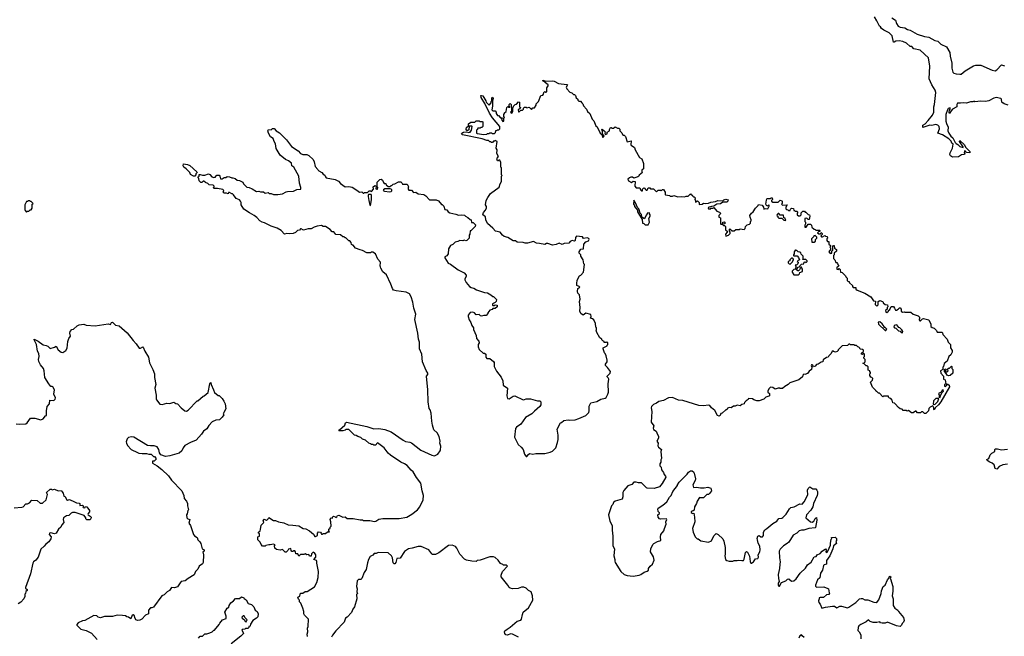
# Model space of a CAD drawing. Extents: x 2323203 to 2567568, y 883585 to 1022917.
# Tile 101 of 256: x 2452003 to 2465054, y 987157 to 995330. Entities that reach past the tile are written whole.
import ezdxf

# ---------------------------------------------------------------- set-up
doc = ezdxf.new("R2010")
doc.units = 0

msp = doc.modelspace()

# ---------------------------------------------------------------- linework, layer by layer
at = {"layer": '0CON10XD'}
for points in [[(2464303, 994135), (2464278, 994075), (2464279, 993985), (2464286, 993956), (2464312, 993905), (2464306, 993856), (2464319, 993825), (2464344, 993784), (2464373, 993763), (2464403, 993703), (2464417, 993687), (2464436, 993676), (2464465, 993647), (2464510, 993635), (2464510, 993645), (2464458, 993715), (2464465, 993730), (2464525, 993670), (2464540, 993640), (2464598, 993585), (2464597, 993563), (2464555, 993570), (2464538, 993588), (2464525, 993590), (2464520, 993565), (2464530, 993555), (2464528, 993542), (2464485, 993538), (2464445, 993510), (2464368, 993508), (2464340, 993525), (2464333, 993543), (2464337, 993563), (2464367, 993625), (2464375, 993680), (2464358, 993695), (2464348, 993718), (2464319, 993749), (2464235, 993803), (2464174, 993824), (2464194, 993885), (2464190, 993915), (2464175, 993933), (2464145, 993939), (2464095, 993929), (2464065, 993931), (2463972, 993902), (2463975, 993930), (2464005, 993948), (2464046, 993994), (2464100, 994065), (2464119, 994105), (2464119, 994175), (2464128, 994205), (2464148, 994365), (2464139, 994395), (2464095, 994466), (2464060, 994545), (2464069, 994715), (2464050, 994825), (2463937, 994925), (2463853, 994943), (2463830, 994975), (2463805, 994973), (2463757, 995017), (2463709, 995039), (2463660, 995050), (2463614, 995046), (2463595, 995030), (2463585, 995030), (2463566, 995116), (2463527, 995157), (2463455, 995191), (2463427, 995215), (2463414, 995234), (2463398, 995245), (2463366, 995316), (2463335, 995370)], [(2463563, 995354), (2463612, 995322), (2463625, 995278), (2463647, 995245), (2463673, 995233), (2463735, 995224), (2463770, 995200), (2463805, 995191), (2463899, 995139), (2463995, 995106), (2464055, 995099), (2464135, 995053), (2464175, 995047), (2464214, 995005), (2464289, 994969), (2464330, 994895), (2464336, 994846), (2464360, 994755), (2464357, 994687), (2464372, 994635), (2464385, 994622), (2464415, 994613), (2464465, 994607), (2464480, 994610), (2464536, 994654), (2464645, 994720), (2464675, 994729), (2464745, 994726), (2464891, 994661), (2464935, 994654), (2464953, 994665), (2465015, 994730), (2465055, 994717)], [(2458609, 989699), (2458652, 989665), (2458677, 989635), (2458695, 989572), (2458715, 989540), (2458725, 989540), (2458750, 989570), (2458765, 989578), (2458805, 989570), (2458845, 989580), (2458965, 989580), (2459035, 989598), (2459065, 989612), (2459108, 989655), (2459132, 989725), (2459140, 989765), (2459140, 989825), (2459128, 989902), (2459170, 989985), (2459185, 989990), (2459215, 990018), (2459275, 990028), (2459295, 990022), (2459365, 990028), (2459415, 990042), (2459505, 990083), (2459535, 990108), (2459546, 990125), (2459553, 990145), (2459552, 990208), (2459575, 990250), (2459655, 990269), (2459705, 990298), (2459765, 990312), (2459778, 990322), (2459799, 990365), (2459806, 990395), (2459802, 990505), (2459810, 990565), (2459804, 990584), (2459792, 990595), (2459792, 990605), (2459828, 990645), (2459832, 990665), (2459795, 990720), (2459768, 990745), (2459768, 990765), (2459788, 990795), (2459790, 990815), (2459778, 990875), (2459762, 990905), (2459753, 990915), (2459737, 990965), (2459738, 990982), (2459790, 991005), (2459790, 991015), (2459800, 991025), (2459800, 991045), (2459785, 991060), (2459775, 991050), (2459752, 991052), (2459750, 991065), (2459732, 991072), (2459720, 991085), (2459720, 991095), (2459694, 991114), (2459652, 991182), (2459642, 991215), (2459650, 991225), (2459650, 991245), (2459640, 991255), (2459637, 991305), (2459615, 991352), (2459597, 991367), (2459570, 991375), (2459578, 991395), (2459573, 991423), (2459505, 991440), (2459473, 991413), (2459440, 991435), (2459427, 991467), (2459430, 991515), (2459422, 991595), (2459432, 991625), (2459422, 991682), (2459402, 991705), (2459398, 991725), (2459400, 991765), (2459428, 991785), (2459420, 991795), (2459390, 991805), (2459388, 991835), (2459393, 991877), (2459422, 991935), (2459440, 991945), (2459477, 991983), (2459490, 992085), (2459480, 992095), (2459470, 992145), (2459440, 992195), (2459440, 992215), (2459420, 992235), (2459420, 992255), (2459442, 992288), (2459478, 992292), (2459480, 992355), (2459506, 992384), (2459542, 992398), (2459550, 992415), (2459548, 992428), (2459525, 992437), (2459475, 992430), (2459465, 992450), (2459385, 992460), (2459370, 992445), (2459367, 992403), (2459357, 992393), (2459325, 992402), (2459301, 992389), (2459282, 992368), (2459218, 992362), (2459195, 992348), (2459155, 992370), (2459112, 992348), (2459065, 992342), (2459005, 992362), (2458985, 992362), (2458965, 992352), (2458895, 992362), (2458855, 992370), (2458815, 992390), (2458732, 992368), (2458705, 992368), (2458675, 992378), (2458595, 992382), (2458577, 992397), (2458545, 992398), (2458472, 992442), (2458425, 992458), (2458402, 992475), (2458370, 992515), (2458310, 992525), (2458276, 992566), (2458205, 992630), (2458183, 992675), (2458178, 992718), (2458142, 992745), (2458150, 992775), (2458178, 992805), (2458192, 992835), (2458190, 992855), (2458178, 992875), (2458188, 992935), (2458207, 992975), (2458243, 993025), (2458358, 993112), (2458370, 993155), (2458390, 993185), (2458390, 993255), (2458398, 993265), (2458390, 993275), (2458390, 993365), (2458380, 993375), (2458380, 993435), (2458368, 993468), (2458355, 993470), (2458345, 993460), (2458335, 993460), (2458328, 993485), (2458330, 993495), (2458350, 993515), (2458328, 993555), (2458332, 993605), (2458320, 993625), (2458330, 993715), (2458305, 993730), (2458295, 993720), (2458282, 993718), (2458268, 993702), (2458255, 993700), (2458245, 993710), (2458235, 993710), (2458215, 993730), (2458195, 993730), (2458135, 993752), (2457872, 993805), (2457858, 993815), (2457864, 993826), (2457885, 993838), (2457925, 993842), (2457955, 993833), (2457965, 993840), (2457975, 993840), (2457990, 993865), (2458000, 993915), (2457995, 993920), (2457962, 993918), (2457958, 993872), (2457945, 993860), (2457932, 993862), (2457920, 993875), (2457920, 993885), (2457925, 993900), (2457950, 993925), (2457952, 993948), (2457985, 993970), (2458035, 993970), (2458055, 993990), (2458095, 993990), (2458105, 993980), (2458135, 993980), (2458140, 993975), (2458140, 993915), (2458128, 993902), (2458115, 993900), (2458105, 993890), (2458075, 993890), (2458070, 993885), (2458070, 993875), (2458060, 993865), (2458060, 993825), (2458065, 993822), (2458155, 993810), (2458195, 993812), (2458205, 993820), (2458225, 993820), (2458235, 993830), (2458255, 993830), (2458265, 993820), (2458295, 993820), (2458310, 993835), (2458315, 993860), (2458325, 993860), (2458335, 993870), (2458355, 993870), (2458368, 993885), (2458366, 993915), (2458268, 994028), (2458231, 994091), (2458170, 994220), (2458118, 994298), (2458116, 994324), (2458125, 994327), (2458140, 994320), (2458182, 994255), (2458187, 994235), (2458225, 994198), (2458252, 994228), (2458252, 994245), (2458260, 994255), (2458260, 994295), (2458265, 994302), (2458275, 994300), (2458279, 994285), (2458268, 994255), (2458271, 994185), (2458263, 994135), (2458275, 994123), (2458305, 994120), (2458320, 994105), (2458320, 994085), (2458335, 994060), (2458348, 994058), (2458375, 994030), (2458398, 994028), (2458390, 994005), (2458405, 993980), (2458420, 993985), (2458420, 994025), (2458430, 994035), (2458420, 994045), (2458420, 994075), (2458430, 994085), (2458430, 994095), (2458450, 994115), (2458460, 994165), (2458475, 994180), (2458485, 994170), (2458498, 994172), (2458490, 994185), (2458490, 994205), (2458505, 994220), (2458518, 994208), (2458520, 994115), (2458510, 994105), (2458525, 994090), (2458540, 994115), (2458540, 994165), (2458550, 994175), (2458550, 994185), (2458572, 994208), (2458588, 994212), (2458615, 994240), (2458630, 994235), (2458630, 994175), (2458640, 994165), (2458638, 994152), (2458610, 994135), (2458615, 994110), (2458625, 994110), (2458645, 994130), (2458668, 994132), (2458680, 994145), (2458682, 994158), (2458695, 994170), (2458715, 994170), (2458725, 994160), (2458755, 994170), (2458785, 994140), (2458805, 994160), (2458828, 994162), (2458850, 994195), (2458850, 994215), (2458880, 994245), (2458910, 994325), (2458935, 994330), (2458948, 994342), (2458950, 994365), (2458962, 994378), (2458975, 994370), (2458990, 994375), (2458990, 994425), (2459010, 994455), (2459008, 994465), (2458971, 994491), (2458958, 994508), (2458940, 994515), (2458935, 994527), (2458976, 994516), (2459065, 994520), (2459086, 994516), (2459145, 994486), (2459255, 994470), (2459262, 994465), (2459248, 994435), (2459254, 994414), (2459295, 994370), (2459322, 994362), (2459345, 994340), (2459358, 994338), (2459370, 994325), (2459380, 994295), (2459400, 994275), (2459400, 994265), (2459415, 994250), (2459435, 994250), (2459455, 994230), (2459468, 994215), (2459475, 994190), (2459518, 994145), (2459531, 994111), (2459558, 994085), (2459592, 994012), (2459615, 993988), (2459641, 993925), (2459658, 993908), (2459698, 993825), (2459718, 993808), (2459730, 993775), (2459738, 993772), (2459748, 993785), (2459728, 993818), (2459730, 993855), (2459720, 993865), (2459720, 993875), (2459725, 993880), (2459752, 993855), (2459762, 993842), (2459760, 993825), (2459765, 993810), (2459790, 993815), (2459792, 993838), (2459820, 993855), (2459820, 993875), (2459835, 993900), (2459845, 993900), (2459855, 993890), (2459875, 993890), (2459895, 993910), (2459925, 993890), (2459945, 993890), (2459957, 993877), (2459960, 993855), (2459985, 993830), (2459995, 993810), (2460005, 993800), (2460015, 993800), (2460035, 993780), (2460055, 993710), (2460106, 993726), (2460103, 993673), (2460108, 993665), (2460152, 993635), (2460163, 993603), (2460218, 993505), (2460250, 993485), (2460270, 993425), (2460270, 993355), (2460250, 993335), (2460250, 993315), (2460260, 993305), (2460215, 993268), (2460210, 993255), (2460195, 993248), (2460145, 993230), (2460125, 993242), (2460105, 993243), (2460084, 993236), (2460062, 993215), (2460072, 993192), (2460113, 993173), (2460135, 993190), (2460160, 993185), (2460158, 993125), (2460175, 993100), (2460225, 993100), (2460230, 993075), (2460245, 993060), (2460258, 993062), (2460260, 993085), (2460275, 993100), (2460288, 993098), (2460292, 993082), (2460305, 993070), (2460318, 993072), (2460335, 993100), (2460355, 993100), (2460365, 993090), (2460405, 993090), (2460445, 993050), (2460465, 993070), (2460495, 993070), (2460505, 993060), (2460522, 993078), (2460535, 993080), (2460560, 993045), (2460560, 993015), (2460565, 993010), (2460615, 993000), (2460625, 992992), (2460655, 992992), (2460675, 993000), (2460725, 992982), (2460775, 992988), (2460815, 992982), (2460835, 992990), (2460865, 992990), (2460895, 993020), (2460905, 993010), (2460915, 993010), (2460920, 992995), (2460935, 992980), (2460945, 992980), (2460958, 992968), (2460950, 992945), (2460960, 992935), (2460962, 992912), (2460988, 992928), (2461010, 992905), (2461010, 992885), (2461015, 992882), (2461050, 992885), (2461065, 992900), (2461095, 992894), (2461135, 992898), (2461165, 992913), (2461225, 992922)], [(2465105, 994198), (2465053, 994213), (2465035, 994230), (2465025, 994230), (2465020, 994235), (2465018, 994275), (2465010, 994285), (2464945, 994299), (2464915, 994290), (2464850, 994255), (2464806, 994244), (2464745, 994248), (2464665, 994242), (2464655, 994248), (2464635, 994240), (2464605, 994243), (2464555, 994223), (2464515, 994230), (2464472, 994222), (2464435, 994223), (2464426, 994205), (2464426, 994174), (2464368, 994142), (2464338, 994105), (2464335, 994090), (2464325, 994090), (2464323, 994105), (2464328, 994132), (2464338, 994145), (2464335, 994160), (2464310, 994155), (2464303, 994135)], [(2456515, 988702), (2456545, 988700), (2456555, 988690), (2456645, 988690), (2456705, 988680), (2456725, 988682), (2456765, 988708), (2456815, 988718), (2457035, 988720), (2457135, 988738), (2457202, 988775), (2457278, 988835), (2457306, 988874), (2457352, 988965), (2457357, 989023), (2457337, 989085), (2457320, 989185), (2457261, 989261), (2457220, 989335), (2457190, 989360), (2457141, 989421), (2457103, 989445), (2457053, 989465), (2456917, 989557), (2456885, 989586), (2456833, 989655), (2456745, 989720), (2456732, 989708), (2456725, 989690), (2456695, 989690), (2456685, 989700), (2456665, 989700), (2456655, 989710), (2456630, 989715), (2456587, 989757), (2456545, 989770), (2456525, 989790), (2456483, 989803), (2456465, 989820), (2456442, 989822), (2456428, 989838), (2456365, 989900), (2456325, 989900), (2456315, 989890), (2456285, 989882), (2456232, 989882), (2456240, 989895), (2456312, 989955), (2456323, 989987), (2456335, 989997), (2456605, 989937), (2456698, 989908), (2456765, 989913), (2456845, 989900), (2456925, 989866), (2457086, 989756), (2457115, 989741), (2457175, 989729), (2457195, 989719), (2457320, 989625), (2457465, 989558), (2457501, 989549), (2457545, 989572), (2457578, 989615), (2457582, 989625), (2457583, 989675), (2457574, 989715), (2457577, 989745), (2457561, 989805), (2457535, 989852), (2457494, 989895), (2457474, 989955), (2457468, 990008), (2457456, 990115), (2457445, 990160), (2457430, 990175), (2457418, 990265), (2457414, 990424), (2457393, 990605), (2457412, 990625), (2457412, 990645), (2457389, 990679), (2457343, 990793), (2457332, 990895), (2457302, 990965), (2457301, 991055), (2457288, 991095), (2457280, 991175), (2457241, 991355), (2457252, 991425), (2457226, 991506), (2457212, 991585), (2457193, 991655), (2457168, 991695), (2457145, 991711), (2457125, 991718), (2456995, 991734), (2456958, 991745), (2456944, 991765), (2456922, 991825), (2456867, 991947), (2456818, 991988), (2456788, 992035), (2456787, 992055), (2456780, 992065), (2456786, 992116), (2456748, 992155), (2456720, 992225), (2456685, 992250), (2456665, 992250), (2456652, 992238), (2456605, 992240), (2456545, 992272), (2456515, 992278), (2456455, 992302), (2456425, 992340), (2456415, 992340), (2456402, 992352), (2456398, 992378), (2456378, 992398), (2456365, 992400), (2456325, 992440), (2456315, 992440), (2456305, 992450), (2456285, 992450), (2456255, 992478), (2456192, 992482), (2456165, 992520), (2456145, 992520), (2456119, 992549), (2456055, 992590), (2456025, 992588), (2456005, 992600), (2455948, 992592), (2455905, 992580), (2455865, 992559), (2455825, 992557), (2455765, 992538), (2455735, 992556), (2455725, 992556), (2455712, 992538), (2455685, 992534), (2455661, 992509), (2455626, 992494), (2455585, 992490), (2455545, 992498), (2455515, 992487), (2455467, 992537), (2455418, 992568), (2455335, 992591), (2455249, 992639), (2455218, 992648), (2455185, 992664), (2455145, 992710), (2455110, 992735), (2455048, 992768), (2454975, 992820), (2454938, 992875), (2454938, 992905), (2454930, 992925), (2454915, 992940), (2454872, 992962), (2454839, 993009), (2454825, 993020), (2454815, 993020), (2454785, 993040), (2454772, 993038), (2454765, 993020), (2454745, 993030), (2454715, 993032), (2454702, 993045), (2454710, 993065), (2454695, 993080), (2454625, 993092), (2454575, 993092), (2454570, 993105), (2454580, 993115), (2454580, 993125), (2454568, 993138), (2454513, 993143), (2454498, 993158), (2454465, 993170), (2454445, 993190), (2454435, 993190), (2454418, 993172), (2454405, 993170), (2454382, 993192), (2454377, 993227), (2454370, 993235), (2454370, 993245), (2454380, 993255), (2454382, 993278), (2454395, 993280), (2454427, 993267), (2454455, 993268), (2454505, 993288), (2454525, 993280), (2454550, 993245), (2454575, 993238), (2454598, 993242), (2454600, 993255), (2454615, 993270), (2454645, 993270), (2454658, 993255), (2454665, 993220), (2454685, 993220), (2454715, 993240), (2454735, 993240), (2454755, 993250), (2454785, 993248), (2454815, 993232), (2454826, 993236), (2454860, 993225), (2454885, 993202), (2454915, 993198), (2454960, 993175), (2454970, 993155), (2455015, 993110), (2455046, 993106), (2455085, 993090), (2455143, 993053), (2455175, 993058), (2455195, 993050), (2455235, 993050), (2455255, 993030), (2455295, 993038), (2455308, 993028), (2455335, 993028), (2455365, 993012), (2455425, 993012), (2455487, 993023), (2455535, 993050), (2455552, 993052), (2455632, 993058), (2455675, 993080), (2455728, 993085), (2455729, 993105), (2455710, 993165), (2455704, 993255), (2455638, 993375), (2455610, 993395), (2455605, 993428), (2455565, 993460), (2455525, 993478), (2455454, 993534), (2455404, 993624), (2455392, 993685), (2455374, 993715), (2455364, 993754), (2455329, 993779), (2455302, 993825), (2455294, 993856), (2455300, 993875), (2455335, 993870), (2455355, 993888), (2455376, 993886), (2455403, 993855), (2455445, 993831), (2455539, 993739), (2455605, 993650), (2455695, 993593), (2455726, 993556), (2455755, 993544), (2455811, 993541), (2455835, 993532), (2455892, 993475), (2455906, 993445), (2455921, 993385), (2455957, 993345), (2455958, 993335), (2455968, 993325), (2456006, 993306), (2456025, 993282), (2456049, 993269), (2456056, 993245), (2456066, 993236), (2456185, 993211), (2456229, 993189), (2456255, 993159), (2456316, 993116), (2456365, 993118), (2456409, 993109), (2456472, 993072), (2456505, 993043), (2456537, 993047), (2456555, 993030), (2456565, 993030), (2456575, 993040), (2456615, 993040), (2456637, 993063), (2456655, 993061), (2456665, 993052), (2456692, 993085), (2456688, 993115), (2456705, 993128), (2456715, 993130), (2456728, 993118), (2456725, 993090), (2456735, 993082), (2456746, 993084), (2456750, 993105), (2456740, 993115), (2456740, 993175), (2456775, 993210), (2456793, 993217), (2456812, 993205), (2456825, 993170), (2456835, 993160), (2456858, 993158), (2456862, 993142), (2456885, 993120), (2456915, 993120), (2456925, 993130), (2456935, 993130), (2456955, 993150), (2456977, 993153), (2457025, 993180), (2457055, 993180), (2457068, 993168), (2457075, 993150), (2457135, 993150), (2457148, 993138), (2457150, 993125), (2457160, 993115), (2457150, 993105), (2457150, 993085), (2457162, 993072), (2457195, 993070), (2457225, 993040), (2457255, 993042), (2457285, 993020), (2457360, 993015), (2457388, 992995), (2457435, 992940), (2457525, 992940), (2457555, 992928), (2457595, 992880), (2457605, 992880), (2457625, 992860), (2457640, 992815), (2457665, 992810), (2457684, 992784), (2457705, 992770), (2457785, 992752), (2457818, 992738), (2457855, 992742), (2457897, 992737), (2457910, 992725), (2457945, 992710), (2457975, 992680), (2457988, 992678), (2457992, 992642), (2458015, 992640), (2458045, 992610), (2458042, 992588), (2457985, 992530), (2457975, 992530), (2457970, 992485), (2457960, 992475), (2457960, 992435), (2457930, 992405), (2457915, 992400), (2457895, 992408), (2457875, 992400), (2457835, 992402), (2457812, 992388), (2457775, 992380), (2457745, 992350), (2457714, 992336), (2457688, 992292), (2457682, 992228), (2457665, 992202), (2457640, 992185), (2457640, 992175), (2457684, 992104), (2457715, 992088), (2457814, 992014), (2457896, 991976), (2457920, 991945), (2457920, 991925), (2457902, 991895), (2457905, 991880), (2457920, 991845), (2457965, 991792), (2457988, 991778), (2458022, 991772), (2458058, 991748), (2458165, 991712), (2458205, 991708), (2458250, 991685), (2458275, 991660), (2458285, 991660), (2458322, 991622), (2458320, 991595), (2458305, 991580), (2458270, 991565), (2458270, 991545), (2458275, 991540), (2458297, 991543), (2458305, 991550), (2458330, 991545), (2458330, 991525), (2458305, 991500), (2458275, 991500), (2458265, 991490), (2458235, 991480), (2458210, 991445), (2458210, 991435), (2458185, 991410), (2458155, 991410), (2458125, 991400), (2458110, 991405), (2458095, 991422), (2458055, 991420), (2458032, 991445), (2458010, 991455), (2457975, 991447), (2457948, 991415), (2457947, 991395), (2457960, 991350), (2457982, 991315), (2457998, 991275), (2458017, 991247), (2458018, 991225), (2458052, 991142), (2458060, 991105), (2458087, 991067), (2458092, 991045), (2458080, 991025), (2458080, 990995), (2458095, 990960), (2458145, 990910), (2458165, 990910), (2458180, 990895), (2458180, 990855), (2458195, 990840), (2458235, 990838), (2458285, 990800), (2458292, 990785), (2458293, 990733), (2458325, 990670), (2458385, 990590), (2458408, 990545), (2458410, 990485), (2458468, 990445), (2458460, 990345), (2458471, 990311), (2458490, 990305), (2458545, 990340), (2458565, 990342), (2458675, 990293), (2458695, 990294), (2458716, 990304), (2458775, 990304), (2458865, 990280), (2458899, 990279), (2458912, 990265), (2458910, 990225), (2458898, 990205), (2458825, 990142), (2458792, 990105), (2458707, 990055), (2458645, 989969), (2458590, 989930), (2458575, 989912), (2458560, 989795), (2458609, 989699)], [(2454325, 993258), (2454305, 993258), (2454265, 993280), (2454260, 993305), (2454210, 993355), (2454180, 993375), (2454170, 993395), (2454175, 993420), (2454229, 993409), (2454256, 993396), (2454350, 993315), (2454357, 993303), (2454338, 993285), (2454337, 993273), (2454325, 993258)], [(2456905, 993047), (2456925, 993053), (2456935, 993060), (2456937, 993077), (2456915, 993088), (2456844, 993086), (2456824, 993076), (2456820, 993065), (2456837, 993057), (2456905, 993047)], [(2452095, 992780), (2452105, 992790), (2452125, 992790), (2452142, 992808), (2452155, 992810), (2452167, 992833), (2452170, 992885), (2452180, 992895), (2452155, 992920), (2452145, 992920), (2452135, 992930), (2452115, 992930), (2452105, 992920), (2452095, 992920), (2452073, 992877), (2452070, 992815), (2452075, 992800), (2452095, 992780)], [(2456655, 992868), (2456667, 992943), (2456666, 993006), (2456662, 993012), (2456628, 993012), (2456622, 993005), (2456622, 992985), (2456629, 992935), (2456642, 992872), (2456655, 992868)], [(2460295, 992610), (2460335, 992612), (2460350, 992645), (2460342, 992695), (2460360, 992725), (2460360, 992745), (2460350, 992755), (2460350, 992765), (2460345, 992770), (2460320, 992765), (2460320, 992755), (2460305, 992740), (2460285, 992690), (2460262, 992702), (2460248, 992718), (2460246, 992746), (2460228, 992765), (2460208, 992825), (2460191, 992841), (2460172, 992895), (2460142, 992938), (2460140, 992885), (2460152, 992865), (2460153, 992853), (2460190, 992805), (2460190, 992785), (2460252, 992682), (2460260, 992635), (2460275, 992630), (2460295, 992610)], [(2461225, 992922), (2461258, 992932), (2461325, 992930), (2461338, 992942), (2461365, 992952), (2461392, 992942), (2461390, 992925), (2461378, 992912), (2461325, 992910), (2461290, 992890), (2461244, 992886), (2461202, 992858), (2461174, 992856), (2461140, 992845), (2461130, 992835), (2461132, 992822), (2461155, 992820), (2461165, 992830), (2461195, 992830), (2461205, 992840), (2461242, 992792), (2461278, 992778), (2461290, 992765), (2461288, 992752), (2461270, 992735), (2461272, 992712), (2461290, 992705), (2461290, 992625), (2461295, 992620), (2461320, 992620), (2461322, 992648), (2461345, 992650), (2461350, 992645), (2461348, 992622), (2461320, 992620), (2461320, 992615), (2461332, 992602), (2461345, 992600), (2461358, 992588), (2461360, 992545), (2461380, 992525), (2461380, 992515), (2461360, 992485), (2461365, 992460), (2461400, 992475), (2461420, 992495), (2461420, 992515), (2461410, 992525), (2461410, 992555), (2461415, 992560), (2461445, 992530), (2461475, 992530), (2461495, 992550), (2461545, 992550), (2461555, 992560), (2461605, 992550), (2461617, 992563), (2461622, 992588), (2461645, 992610), (2461675, 992620), (2461690, 992635), (2461690, 992655), (2461700, 992665), (2461700, 992675), (2461684, 992714), (2461682, 992735), (2461702, 992765), (2461726, 992784), (2461757, 992833), (2461790, 992865), (2461795, 992880), (2461845, 992870), (2461860, 992845), (2461865, 992820), (2461882, 992828), (2461920, 992825), (2461942, 992865), (2461935, 992872), (2461905, 992860), (2461894, 992885), (2461902, 992938), (2461906, 992954), (2461915, 992960), (2461952, 992958), (2461965, 992970), (2461975, 992970), (2461980, 992945), (2461970, 992935), (2461970, 992925), (2461985, 992910), (2462055, 992910), (2462083, 992937), (2462105, 992930), (2462110, 992925), (2462110, 992895), (2462100, 992885), (2462112, 992872), (2462178, 992878), (2462160, 992845), (2462160, 992825), (2462172, 992812), (2462185, 992810), (2462195, 992800), (2462215, 992800), (2462222, 992818), (2462235, 992830), (2462258, 992828), (2462265, 992800), (2462275, 992800), (2462285, 992790), (2462305, 992790), (2462318, 992778), (2462310, 992765), (2462310, 992745), (2462325, 992730), (2462348, 992732), (2462360, 992745), (2462362, 992768), (2462385, 992790), (2462405, 992790), (2462415, 992780), (2462425, 992780), (2462455, 992750), (2462470, 992745), (2462478, 992725), (2462468, 992682), (2462452, 992682), (2462435, 992700), (2462410, 992695), (2462410, 992655), (2462420, 992645), (2462420, 992625), (2462410, 992605), (2462412, 992582), (2462428, 992582), (2462452, 992618), (2462485, 992620), (2462500, 992605), (2462502, 992582), (2462532, 992552), (2462545, 992550), (2462555, 992540), (2462605, 992540), (2462610, 992535), (2462608, 992522), (2462592, 992518), (2462580, 992505), (2462595, 992490), (2462618, 992492), (2462625, 992510), (2462638, 992498), (2462638, 992482), (2462620, 992465), (2462632, 992452), (2462645, 992450), (2462675, 992470), (2462685, 992460), (2462708, 992458), (2462710, 992435), (2462700, 992425), (2462700, 992405), (2462712, 992392), (2462728, 992388), (2462730, 992355), (2462750, 992335), (2462750, 992325), (2462740, 992315), (2462750, 992305), (2462750, 992285), (2462730, 992255), (2462740, 992245), (2462740, 992235), (2462745, 992230), (2462770, 992235), (2462770, 992265), (2462780, 992275), (2462780, 992325), (2462792, 992338), (2462800, 992335), (2462802, 992302), (2462830, 992285), (2462828, 992262), (2462800, 992235), (2462800, 992215), (2462790, 992205), (2462790, 992165), (2462808, 992148), (2462822, 992112), (2462835, 992110), (2462845, 992100), (2462850, 992075), (2462860, 992065), (2462848, 992052), (2462832, 992048), (2462832, 992022), (2462855, 992020), (2462865, 992030), (2462878, 992018), (2462882, 991982), (2462905, 991980), (2462950, 991935), (2462952, 991922), (2462970, 991905), (2462972, 991872), (2462985, 991860), (2462998, 991858), (2463002, 991842), (2463040, 991805), (2463040, 991795), (2463052, 991782), (2463085, 991780), (2463088, 991758), (2463103, 991743), (2463205, 991707), (2463286, 991656), (2463322, 991602), (2463348, 991598), (2463342, 991555), (2463355, 991540), (2463365, 991538), (2463378, 991545), (2463382, 991555), (2463380, 991595), (2463405, 991608), (2463440, 991595), (2463450, 991585), (2463450, 991575), (2463473, 991553), (2463505, 991550), (2463510, 991525), (2463503, 991517), (2463500, 991495), (2463480, 991475), (2463482, 991452), (2463495, 991450), (2463520, 991465), (2463520, 991475), (2463535, 991490), (2463553, 991527), (2463585, 991530), (2463597, 991507), (2463611, 991481), (2463625, 991478), (2463649, 991491), (2463665, 991510), (2463675, 991510), (2463688, 991495), (2463688, 991468), (2463703, 991453), (2463725, 991458), (2463735, 991452), (2463815, 991452), (2463848, 991428), (2463910, 991405), (2463928, 991385), (2463928, 991362), (2463920, 991355), (2463935, 991340), (2463945, 991340), (2463970, 991365), (2463985, 991370), (2464055, 991350), (2464080, 991295), (2464082, 991262), (2464098, 991248), (2464125, 991240), (2464155, 991210), (2464165, 991190), (2464225, 991190), (2464235, 991180), (2464240, 991155), (2464296, 991096), (2464310, 991055), (2464340, 991025), (2464342, 990982), (2464362, 990945), (2464362, 990925), (2464343, 990887), (2464320, 990865), (2464297, 990803), (2464258, 990772), (2464250, 990735), (2464240, 990725), (2464238, 990692), (2464210, 990675), (2464213, 990643), (2464250, 990605), (2464250, 990565), (2464270, 990555), (2464280, 990505), (2464260, 990495), (2464263, 990473), (2464275, 990470), (2464290, 990485), (2464292, 990498), (2464305, 990498), (2464322, 990485), (2464327, 990465), (2464213, 990265), (2464183, 990225), (2464141, 990189), (2464125, 990160), (2464120, 990165), (2464122, 990185), (2464105, 990210), (2464070, 990195), (2464052, 990178), (2464050, 990145), (2464015, 990110), (2463995, 990110), (2463975, 990130), (2463955, 990130), (2463945, 990120), (2463905, 990120), (2463885, 990140), (2463875, 990140), (2463845, 990120), (2463825, 990120), (2463785, 990150), (2463765, 990140), (2463755, 990150), (2463715, 990150), (2463698, 990168), (2463675, 990170), (2463652, 990188), (2463608, 990238), (2463597, 990247), (2463575, 990250), (2463568, 990288), (2463548, 990308), (2463532, 990312), (2463520, 990325), (2463518, 990338), (2463455, 990340), (2463442, 990332), (2463398, 990378), (2463385, 990380), (2463365, 990400), (2463355, 990400), (2463350, 990415), (2463305, 990460), (2463280, 990525), (2463308, 990552), (2463310, 990575), (2463298, 990588), (2463285, 990590), (2463270, 990615), (2463270, 990635), (2463280, 990645), (2463280, 990655), (2463270, 990665), (2463270, 990675), (2463250, 990685), (2463248, 990728), (2463235, 990740), (2463222, 990742), (2463198, 990768), (2463180, 990775), (2463198, 990782), (2463210, 990795), (2463210, 990825), (2463190, 990845), (2463190, 990855), (2463200, 990865), (2463200, 990895), (2463195, 990900), (2463185, 990900), (2463175, 990890), (2463160, 990895), (2463162, 990908), (2463188, 990932), (2463188, 990948), (2463175, 990960), (2463142, 990962), (2463138, 990978), (2463125, 990990), (2463112, 990992), (2463095, 991010), (2463073, 991013), (2463065, 991020), (2463015, 991022), (2463005, 991030), (2462992, 991028), (2462975, 991010), (2462903, 991007), (2462850, 990955), (2462850, 990945), (2462838, 990932), (2462818, 990922), (2462792, 990932), (2462785, 990940), (2462772, 990938), (2462760, 990905), (2462730, 990875), (2462720, 990855), (2462698, 990852), (2462665, 990830), (2462652, 990828), (2462650, 990795), (2462625, 990790), (2462585, 990762), (2462565, 990760), (2462545, 990738), (2462525, 990730), (2462515, 990750), (2462507, 990757), (2462500, 990755), (2462492, 990745), (2462502, 990722), (2462500, 990695), (2462467, 990673), (2462445, 990642), (2462412, 990628), (2462395, 990630), (2462383, 990617), (2462380, 990595), (2462330, 990555), (2462212, 990518), (2462190, 990495), (2462145, 990470), (2462115, 990442), (2462085, 990440), (2462077, 990447), (2462055, 990448), (2462015, 990432), (2461986, 990456), (2461955, 990460), (2461950, 990455), (2461933, 990437), (2461920, 990405), (2461920, 990395), (2461940, 990375), (2461942, 990345), (2461935, 990338), (2461895, 990328), (2461865, 990302), (2461805, 990278), (2461775, 990278), (2461735, 990290), (2461716, 990306), (2461665, 990310), (2461660, 990295), (2461632, 990278), (2461610, 990255), (2461605, 990240), (2461575, 990230), (2461555, 990213), (2461515, 990220), (2461485, 990207), (2461465, 990208), (2461435, 990187), (2461405, 990188), (2461380, 990175), (2461375, 990160), (2461365, 990160), (2461315, 990116), (2461295, 990110), (2461287, 990083), (2461275, 990073), (2461254, 990084), (2461215, 990150), (2461174, 990184), (2461150, 990215), (2461135, 990220), (2461065, 990213), (2461005, 990218), (2460795, 990282), (2460735, 990288), (2460655, 990322), (2460605, 990318), (2460535, 990283), (2460475, 990270), (2460445, 990248), (2460405, 990230), (2460379, 990201), (2460373, 990185), (2460383, 990135), (2460373, 989995), (2460409, 989945), (2460400, 989915), (2460405, 989900), (2460440, 989875), (2460448, 989855)], [(2462155, 992670), (2462160, 992675), (2462150, 992685), (2462148, 992698), (2462130, 992705), (2462128, 992738), (2462085, 992740), (2462065, 992760), (2462055, 992760), (2462042, 992748), (2462040, 992735), (2462050, 992725), (2462052, 992712), (2462065, 992700), (2462105, 992700), (2462132, 992672), (2462155, 992670)], [(2462535, 992380), (2462550, 992395), (2462550, 992415), (2462570, 992435), (2462568, 992448), (2462545, 992470), (2462530, 992465), (2462530, 992455), (2462500, 992425), (2462502, 992382), (2462535, 992380)], [(2462325, 991950), (2462338, 991962), (2462342, 991978), (2462378, 991992), (2462380, 992025), (2462370, 992035), (2462368, 992048), (2462355, 992050), (2462340, 992015), (2462328, 992002), (2462315, 992000), (2462300, 992015), (2462302, 992028), (2462322, 992048), (2462338, 992052), (2462342, 992068), (2462365, 992090), (2462398, 992092), (2462402, 992118), (2462415, 992120), (2462428, 992112), (2462440, 992125), (2462440, 992135), (2462425, 992150), (2462382, 992152), (2462390, 992165), (2462390, 992195), (2462362, 992222), (2462358, 992238), (2462345, 992250), (2462322, 992252), (2462305, 992270), (2462295, 992270), (2462285, 992280), (2462270, 992255), (2462270, 992225), (2462260, 992215), (2462260, 992205), (2462265, 992200), (2462308, 992198), (2462328, 992178), (2462340, 992145), (2462322, 992138), (2462310, 992125), (2462320, 992115), (2462318, 992092), (2462305, 992080), (2462280, 992075), (2462290, 992065), (2462288, 992022), (2462262, 992018), (2462240, 991995), (2462240, 991985), (2462265, 991950), (2462325, 991950)], [(2462215, 992090), (2462248, 992122), (2462250, 992135), (2462260, 992145), (2462260, 992155), (2462245, 992170), (2462232, 992168), (2462210, 992145), (2462210, 992135), (2462190, 992125), (2462190, 992105), (2462202, 992092), (2462215, 992090)], [(2452463, 990423), (2452443, 990463), (2452435, 990470), (2452415, 990470), (2452388, 990505), (2452338, 990585), (2452326, 990676), (2452317, 990705), (2452278, 990755), (2452258, 990798), (2452252, 990825), (2452262, 990865), (2452257, 990905), (2452238, 990938), (2452226, 991025), (2452194, 991085), (2452194, 991096), (2452248, 991068), (2452315, 991020), (2452355, 991012), (2452375, 991002), (2452405, 990973), (2452465, 990990), (2452485, 991003), (2452515, 990953), (2452554, 990924), (2452575, 990918), (2452616, 990944), (2452632, 990975), (2452643, 991065), (2452656, 991104), (2452678, 991135), (2452667, 991175), (2452672, 991198), (2452695, 991222), (2452715, 991230), (2452765, 991272), (2452793, 991287), (2452855, 991292), (2452885, 991282), (2453003, 991273), (2453175, 991300), (2453205, 991290), (2453222, 991315), (2453235, 991319), (2453272, 991282), (2453322, 991272), (2453428, 991178), (2453505, 991078), (2453548, 991035), (2453585, 990977), (2453605, 990976), (2453635, 990992), (2453639, 990989), (2453660, 990935), (2453712, 990855), (2453725, 990780), (2453767, 990695), (2453788, 990635), (2453788, 990585), (2453807, 990493), (2453793, 990445), (2453810, 990355), (2453810, 990305), (2453815, 990290), (2453860, 990235), (2453892, 990228), (2453955, 990248), (2453995, 990242), (2454045, 990260), (2454073, 990243), (2454095, 990238), (2454144, 990184), (2454190, 990145), (2454215, 990140), (2454235, 990152), (2454355, 990280), (2454365, 990280), (2454435, 990340), (2454450, 990345), (2454502, 990388), (2454522, 990505), (2454535, 990520), (2454540, 990495), (2454572, 990422), (2454587, 990387), (2454635, 990350), (2454645, 990350), (2454685, 990310), (2454710, 990275), (2454727, 990237), (2454737, 990173), (2454708, 990122), (2454702, 990105), (2454707, 990093), (2454688, 990062), (2454652, 990028), (2454605, 990022), (2454555, 989998), (2454508, 989952), (2454482, 989908), (2454438, 989875), (2454415, 989838), (2454342, 989755), (2454265, 989726), (2454192, 989685), (2454170, 989655), (2454152, 989615), (2454116, 989584), (2453995, 989547), (2453935, 989542), (2453875, 989560), (2453858, 989588), (2453848, 989635), (2453825, 989668), (2453785, 989682), (2453735, 989680), (2453695, 989688), (2453516, 989796), (2453485, 989800), (2453447, 989793), (2453428, 989775), (2453413, 989735), (2453417, 989715), (2453434, 989685), (2453482, 989635), (2453565, 989592), (2453584, 989584), (2453625, 989578), (2453685, 989580), (2453715, 989570), (2453745, 989570), (2453775, 989540), (2453788, 989538), (2453808, 989518), (2453810, 989505), (2453785, 989480), (2453762, 989478), (2453765, 989450), (2453825, 989418), (2453889, 989369), (2453977, 989285), (2454015, 989228), (2454153, 989085), (2454178, 989025), (2454182, 988985), (2454215, 988950), (2454228, 988915), (2454228, 988885), (2454240, 988835), (2454230, 988825), (2454222, 988778), (2454212, 988765), (2454220, 988725), (2454233, 988713), (2454258, 988705), (2454247, 988655), (2454266, 988626), (2454305, 988508), (2454320, 988490), (2454357, 988465), (2454366, 988436), (2454391, 988411), (2454402, 988385), (2454420, 988315), (2454448, 988305), (2454448, 988285), (2454430, 988275), (2454438, 988235), (2454434, 988135), (2454425, 988118), (2454384, 988086), (2454364, 988046), (2454332, 988015), (2454315, 987972), (2454235, 987924), (2454195, 987890), (2454145, 987881), (2454128, 987865), (2454096, 987814), (2454055, 987800), (2454015, 987802), (2453988, 987762), (2453956, 987744), (2453917, 987705), (2453886, 987694), (2453775, 987542), (2453755, 987532), (2453735, 987532), (2453710, 987505), (2453710, 987455), (2453672, 987438), (2453620, 987385), (2453595, 987372), (2453565, 987368), (2453544, 987374), (2453528, 987405), (2453526, 987426), (2453505, 987440), (2453493, 987437), (2453475, 987390), (2453445, 987410), (2453423, 987413), (2453407, 987427), (2453365, 987432), (2453295, 987438), (2453235, 987418), (2453125, 987420), (2453075, 987400), (2453042, 987412), (2453025, 987430), (2452985, 987432), (2452865, 987368), (2452835, 987362), (2452780, 987335), (2452760, 987315), (2452760, 987305), (2452815, 987253), (2452885, 987233), (2452955, 987198), (2453032, 987115)], [(2463485, 991210), (2463497, 991227), (2463475, 991250), (2463462, 991252), (2463460, 991265), (2463437, 991297), (2463405, 991323), (2463380, 991320), (2463388, 991295), (2463475, 991210), (2463485, 991210)], [(2463705, 991180), (2463710, 991195), (2463695, 991220), (2463670, 991245), (2463655, 991250), (2463630, 991285), (2463594, 991276), (2463588, 991258), (2463600, 991245), (2463615, 991240), (2463650, 991205), (2463675, 991200), (2463685, 991182), (2463705, 991180)], [(2464315, 990610), (2464297, 990617), (2464285, 990640), (2464260, 990665), (2464260, 990695), (2464265, 990700), (2464278, 990698), (2464280, 990685), (2464270, 990675), (2464285, 990660), (2464295, 990662), (2464308, 990675), (2464302, 990698), (2464315, 990710), (2464328, 990712), (2464355, 990738), (2464360, 990735), (2464360, 990705), (2464370, 990695), (2464370, 990645), (2464335, 990612), (2464315, 990610)], [(2451955, 989973), (2452005, 989967), (2452085, 989974), (2452101, 989985), (2452145, 990047), (2452205, 990047), (2452285, 990026), (2452312, 990038), (2452345, 990080), (2452358, 990082), (2452358, 990145), (2452369, 990201), (2452400, 990240), (2452403, 990285), (2452455, 990282), (2452472, 990298), (2452476, 990316), (2452457, 990365), (2452463, 990423)], [(2464135, 990230), (2464175, 990270), (2464188, 990308), (2464145, 990310), (2464115, 990280), (2464110, 990235), (2464135, 990230)], [(2464205, 990320), (2464210, 990345), (2464228, 990382), (2464248, 990405), (2464242, 990422), (2464231, 990419), (2464218, 990392), (2464180, 990375), (2464192, 990352), (2464190, 990325), (2464205, 990320)], [(2460448, 989855), (2460472, 989805), (2460472, 989785), (2460448, 989745), (2460468, 989715), (2460463, 989683), (2460470, 989665), (2460508, 989635), (2460500, 989605), (2460508, 989515), (2460500, 989495), (2460500, 989465), (2460490, 989445), (2460490, 989415), (2460507, 989397), (2460512, 989365), (2460537, 989327), (2460545, 989300), (2460565, 989280), (2460568, 989265), (2460518, 989182), (2460485, 989140), (2460413, 989117), (2460321, 989121), (2460310, 989125), (2460245, 989190), (2460205, 989190), (2460175, 989202), (2460145, 989198), (2460115, 989170), (2460065, 989152), (2460010, 989090), (2459998, 989065), (2459999, 989005), (2459987, 988975), (2459895, 988950), (2459875, 988932), (2459863, 988905), (2459847, 988885), (2459807, 988765), (2459826, 988685), (2459857, 988625), (2459854, 988565), (2459866, 988485), (2459864, 988386), (2459867, 988355), (2459886, 988314), (2459880, 988225), (2459893, 988175), (2459892, 988152), (2459896, 988135), (2459969, 988015), (2460016, 987976), (2460055, 987961), (2460135, 987954), (2460215, 987968), (2460236, 987974), (2460280, 988005), (2460321, 988019), (2460338, 988035), (2460340, 988055), (2460358, 988085), (2460390, 988115), (2460412, 988165), (2460405, 988210), (2460364, 988275), (2460369, 988315), (2460396, 988374), (2460408, 988385), (2460455, 988413), (2460500, 988425), (2460496, 988475), (2460501, 988505), (2460542, 988555), (2460548, 988585), (2460572, 988645), (2460569, 988675), (2460580, 988705), (2460576, 988716), (2460495, 988710), (2460482, 988715), (2460468, 988735), (2460460, 988765), (2460482, 988785), (2460482, 988795), (2460465, 988810), (2460462, 988845), (2460468, 988855), (2460528, 988895), (2460579, 988941), (2460615, 989000), (2460640, 989025), (2460660, 989075), (2460722, 989155), (2460722, 989165), (2460745, 989202), (2460852, 989305), (2460867, 989333), (2460895, 989352), (2460915, 989352), (2460935, 989338), (2460945, 989320), (2460960, 989245), (2460956, 989224), (2460927, 989165), (2460935, 989130), (2460975, 989134), (2461025, 989126), (2461075, 989126), (2461125, 989133), (2461165, 989120), (2461172, 989085), (2461145, 989048), (2461132, 989038), (2461110, 989035), (2461065, 988990), (2461025, 988990), (2461012, 988998), (2460985, 988950), (2460973, 988915), (2460948, 988875), (2460941, 988829), (2460932, 988818), (2460905, 988812), (2460905, 988798), (2460915, 988789), (2460926, 988784), (2460938, 988788), (2460949, 988735), (2460951, 988675), (2460920, 988585), (2460928, 988535), (2460958, 988475), (2460985, 988450), (2460995, 988450), (2461033, 988423), (2461135, 988403), (2461175, 988420), (2461205, 988490), (2461235, 988520), (2461260, 988505), (2461325, 988450), (2461337, 988417), (2461352, 988335), (2461352, 988245), (2461348, 988225), (2461360, 988175), (2461375, 988160), (2461405, 988152), (2461455, 988152), (2461475, 988160), (2461515, 988160), (2461535, 988168), (2461575, 988160), (2461595, 988162), (2461605, 988178), (2461624, 988266), (2461635, 988280), (2461651, 988271), (2461675, 988218), (2461685, 988150), (2461695, 988128), (2461705, 988128), (2461730, 988145), (2461755, 988182), (2461785, 988187), (2461794, 988205), (2461791, 988235), (2461812, 988275), (2461818, 988305), (2461815, 988352), (2461792, 988392), (2461781, 988435), (2461779, 988455), (2461786, 988484), (2461805, 988493), (2461826, 988476), (2461847, 988475), (2461862, 988495), (2461862, 988538), (2461880, 988570), (2461908, 988585), (2461985, 988652), (2462039, 988681), (2462065, 988720), (2462105, 988722), (2462119, 988731), (2462164, 988775), (2462207, 988845), (2462225, 988863), (2462267, 988873), (2462345, 988912), (2462375, 988910), (2462401, 988939), (2462449, 989031), (2462444, 989095), (2462452, 989115), (2462475, 989140), (2462489, 989129), (2462515, 989113), (2462555, 989110), (2462570, 989095), (2462577, 989077), (2462577, 989045), (2462573, 989025), (2462526, 988915), (2462516, 988875), (2462490, 988830), (2462434, 988766), (2462422, 988725), (2462485, 988673), (2462505, 988670), (2462528, 988682), (2462545, 988718), (2462565, 988730), (2462569, 988695), (2462551, 988599), (2462545, 988593), (2462465, 988584), (2462395, 988563), (2462364, 988564), (2462335, 988554), (2462305, 988524), (2462255, 988496), (2462198, 988405), (2462178, 988385), (2462126, 988354), (2462085, 988313), (2462070, 988285), (2462074, 988195), (2462083, 988145), (2462077, 988115), (2462076, 988055), (2462057, 987975), (2462060, 987925), (2462070, 987885), (2462055, 987860), (2462056, 987836), (2462065, 987820), (2462075, 987822), (2462100, 987870), (2462157, 987893), (2462180, 987915), (2462197, 987917), (2462235, 987886), (2462265, 987890), (2462295, 987918), (2462347, 987993), (2462420, 988060), (2462447, 988103), (2462495, 988138), (2462532, 988208), (2462560, 988215), (2462574, 988236), (2462614, 988256), (2462640, 988285), (2462685, 988318), (2462692, 988305), (2462688, 988275), (2462695, 988268), (2462705, 988270), (2462717, 988285), (2462750, 988365), (2462748, 988385), (2462760, 988445), (2462770, 988455), (2462762, 988468), (2462812, 988472), (2462830, 988455), (2462830, 988425), (2462820, 988415), (2462828, 988385), (2462790, 988355), (2462782, 988315), (2462742, 988225), (2462698, 988162), (2462697, 988115), (2462665, 988104), (2462656, 988095), (2462642, 988035), (2462618, 987995), (2462608, 987932), (2462580, 987905), (2462550, 987835), (2462552, 987822), (2462565, 987810), (2462661, 987811), (2462715, 987792), (2462722, 987785), (2462733, 987735), (2462738, 987725), (2462728, 987712), (2462695, 987708), (2462657, 987673), (2462615, 987670), (2462602, 987665), (2462598, 987655), (2462590, 987625), (2462596, 987605), (2462614, 987584), (2462635, 987529), (2462685, 987544), (2462776, 987554), (2462805, 987554), (2462835, 987534), (2462875, 987554), (2462895, 987557), (2462975, 987533), (2462995, 987541), (2463084, 987606), (2463136, 987654), (2463155, 987660), (2463175, 987660), (2463205, 987638), (2463245, 987642), (2463325, 987609), (2463355, 987603), (2463373, 987617), (2463389, 987641), (2463421, 987725), (2463425, 987760), (2463448, 987815), (2463474, 987836), (2463507, 987905), (2463528, 987932), (2463528, 987945), (2463536, 987956), (2463550, 987945), (2463540, 987925), (2463547, 987917), (2463577, 987815), (2463578, 987755), (2463569, 987695), (2463580, 987655), (2463580, 987565), (2463605, 987528), (2463642, 987505), (2463652, 987485), (2463718, 987405), (2463728, 987365), (2463718, 987345), (2463698, 987325), (2463690, 987305), (2463672, 987288), (2463624, 987294), (2463505, 987342), (2463475, 987332), (2463435, 987329), (2463415, 987334), (2463405, 987350), (2463365, 987339), (2463315, 987339), (2463275, 987354), (2463255, 987373), (2463225, 987348), (2463152, 987315), (2463127, 987295), (2463117, 987275), (2463112, 987235), (2463132, 987215), (2463153, 987175), (2463152, 987125)], [(2465095, 989438), (2465035, 989428), (2464984, 989406), (2464955, 989370), (2464935, 989382), (2464919, 989429), (2464892, 989452), (2464863, 989467), (2464826, 989485), (2464821, 989499), (2464847, 989515), (2464865, 989560), (2464890, 989585), (2464930, 989605), (2464930, 989635), (2464935, 989640), (2464965, 989640), (2465015, 989629), (2465095, 989638)], [(2451931, 988859), (2452033, 988867), (2452047, 988873), (2452085, 988912), (2452106, 988914), (2452133, 988927), (2452165, 988962), (2452235, 988958), (2452275, 988923), (2452307, 988923), (2452356, 988964), (2452372, 989035), (2452360, 989065), (2452405, 989108), (2452426, 989106), (2452435, 989100), (2452465, 989108), (2452515, 989087), (2452555, 989090), (2452560, 989075), (2452580, 989055), (2452590, 989015), (2452605, 989010), (2452625, 988968), (2452635, 988962), (2452665, 988970), (2452731, 988941), (2452755, 988924), (2452792, 988922), (2452800, 988915), (2452802, 988892), (2452835, 988897), (2452850, 988885), (2452840, 988875), (2452845, 988862), (2452865, 988860), (2452875, 988878), (2452895, 988872), (2452930, 988825), (2452930, 988805), (2452910, 988785), (2452908, 988775), (2452912, 988765), (2452939, 988749), (2452950, 988735), (2452950, 988725), (2452935, 988700), (2452895, 988700), (2452880, 988715), (2452880, 988725), (2452857, 988757), (2452739, 988799), (2452705, 988798), (2452685, 988788), (2452655, 988758), (2452625, 988752), (2452584, 988726), (2452578, 988705), (2452590, 988665), (2452560, 988635), (2452548, 988605), (2452518, 988575), (2452487, 988525), (2452465, 988516), (2452415, 988528), (2452400, 988525), (2452392, 988505), (2452420, 988475), (2452415, 988450), (2452389, 988411), (2452351, 988379), (2452329, 988351), (2452285, 988310), (2452249, 988205), (2452216, 988164), (2452185, 988143), (2452176, 988124), (2452146, 987985), (2452082, 987805), (2452082, 987795), (2452100, 987775), (2452100, 987765), (2452085, 987750), (2452080, 987725), (2452070, 987715), (2452070, 987685), (2452058, 987655), (2452019, 987611), (2451982, 987585)], [(2455818, 987155), (2455812, 987185), (2455822, 987215), (2455818, 987265), (2455828, 987285), (2455832, 987382), (2455780, 987435), (2455770, 987455), (2455770, 987485), (2455755, 987530), (2455730, 987595), (2455713, 987613), (2455710, 987635), (2455698, 987648), (2455690, 987675), (2455715, 987690), (2455725, 987730), (2455755, 987730), (2455788, 987752), (2455815, 987752), (2455909, 987811), (2455942, 987868), (2455958, 987935), (2455962, 988015), (2455940, 988125), (2455942, 988152), (2455935, 988160), (2455900, 988175), (2455928, 988205), (2455928, 988235), (2455910, 988265), (2455895, 988270), (2455872, 988248), (2455865, 988220), (2455845, 988220), (2455835, 988240), (2455808, 988238), (2455785, 988250), (2455768, 988242), (2455725, 988240), (2455705, 988220), (2455688, 988248), (2455662, 988252), (2455657, 988277), (2455648, 988288), (2455635, 988290), (2455625, 988280), (2455612, 988282), (2455600, 988295), (2455595, 988320), (2455565, 988310), (2455558, 988292), (2455535, 988270), (2455522, 988272), (2455487, 988307), (2455455, 988300), (2455408, 988308), (2455383, 988323), (2455382, 988358), (2455388, 988368), (2455365, 988378), (2455325, 988368), (2455305, 988370), (2455265, 988360), (2455255, 988350), (2455222, 988352), (2455203, 988373), (2455190, 988405), (2455160, 988435), (2455160, 988475), (2455180, 988485), (2455180, 988515), (2455170, 988525), (2455170, 988535), (2455190, 988555), (2455197, 988573), (2455202, 988628), (2455240, 988665), (2455230, 988695), (2455242, 988708), (2455268, 988698), (2455275, 988690), (2455298, 988712), (2455305, 988730), (2455365, 988690), (2455395, 988690), (2455433, 988673), (2455505, 988662), (2455563, 988633), (2455625, 988632), (2455705, 988622), (2455760, 988585), (2455795, 988582), (2455846, 988556), (2455899, 988509), (2455915, 988480), (2455925, 988478), (2455950, 988495), (2455950, 988525), (2455965, 988540), (2455988, 988538), (2456000, 988525), (2456002, 988512), (2456015, 988510), (2456025, 988520), (2456055, 988520), (2456085, 988540), (2456108, 988542), (2456100, 988555), (2456100, 988575), (2456118, 988592), (2456120, 988605), (2456130, 988615), (2456128, 988675), (2456118, 988705), (2456121, 988719), (2456125, 988728), (2456148, 988722), (2456150, 988735), (2456162, 988748), (2456185, 988740), (2456195, 988730), (2456208, 988742), (2456215, 988760), (2456235, 988762), (2456285, 988738), (2456315, 988740), (2456345, 988718), (2456425, 988720), (2456515, 988702)], [(2458615, 987145), (2458535, 987186), (2458515, 987191), (2458465, 987174), (2458445, 987178), (2458432, 987195), (2458430, 987215), (2458435, 987228), (2458465, 987251), (2458505, 987277), (2458595, 987358), (2458645, 987370), (2458655, 987382), (2458666, 987445), (2458678, 987475), (2458745, 987536), (2458806, 987635), (2458800, 987695), (2458782, 987745), (2458748, 987765), (2458716, 987796), (2458685, 987807), (2458655, 987809), (2458609, 987791), (2458535, 987788), (2458505, 987794), (2458492, 987802), (2458474, 987835), (2458386, 987946), (2458387, 987965), (2458404, 988016), (2458467, 988087), (2458455, 988100), (2458415, 988100), (2458405, 988110), (2458375, 988120), (2458346, 988166), (2458305, 988202), (2458285, 988212), (2458235, 988212), (2458105, 988168), (2458065, 988160), (2458055, 988150), (2457995, 988152), (2457925, 988168), (2457901, 988181), (2457838, 988245), (2457797, 988325), (2457778, 988348), (2457736, 988366), (2457685, 988362), (2457558, 988265), (2457515, 988242), (2457495, 988240), (2457475, 988240), (2457465, 988248), (2457428, 988305), (2457325, 988347), (2457284, 988346), (2457205, 988324), (2457155, 988316), (2457105, 988283), (2457045, 988192), (2457004, 988186), (2456987, 988133), (2456975, 988118), (2456965, 988116), (2456952, 988132), (2456946, 988196), (2456932, 988225), (2456885, 988262), (2456755, 988267), (2456726, 988254), (2456700, 988255), (2456686, 988234), (2456647, 988213), (2456628, 988175), (2456611, 988129), (2456597, 988043), (2456568, 988002), (2456537, 987923), (2456525, 987910), (2456495, 987910), (2456478, 987892), (2456467, 987815), (2456476, 987785), (2456472, 987745), (2456480, 987725), (2456467, 987713), (2456470, 987655), (2456441, 987549), (2456418, 987515), (2456399, 987471), (2456345, 987412), (2456322, 987398), (2456303, 987345), (2456195, 987228), (2456149, 987171), (2456138, 987145)], [(2454375, 987132), (2454393, 987157), (2454425, 987160), (2454455, 987188), (2454482, 987188), (2454525, 987202), (2454553, 987217), (2454575, 987240), (2454585, 987240), (2454648, 987312), (2454655, 987330), (2454690, 987375), (2454738, 987392), (2454738, 987425), (2454720, 987475), (2454755, 987530), (2454777, 987543), (2454778, 987565), (2454800, 987600), (2454838, 987625), (2454865, 987658), (2454915, 987660), (2454945, 987678), (2454975, 987668), (2454978, 987658), (2455005, 987640), (2455030, 987590), (2455075, 987578), (2455105, 987548), (2455123, 987503), (2455150, 987485), (2455162, 987455), (2455160, 987415), (2455140, 987395), (2455092, 987368), (2455063, 987317), (2455057, 987293), (2455042, 987288), (2455040, 987275), (2455025, 987260), (2454995, 987260), (2454987, 987253), (2454950, 987245), (2454948, 987235), (2454962, 987215), (2454968, 987195), (2454933, 987157), (2454804, 987056)], [(2455005, 987350), (2455020, 987375), (2454988, 987405), (2454978, 987428), (2454965, 987428), (2454948, 987412), (2454952, 987395), (2454983, 987373), (2454992, 987352), (2455005, 987350)], [(2462403, 987143), (2462375, 987162), (2462365, 987178), (2462345, 987164), (2462330, 987131)]]:
    msp.add_lwpolyline(points, dxfattribs=at)

doc.saveas('drawing.dxf')
